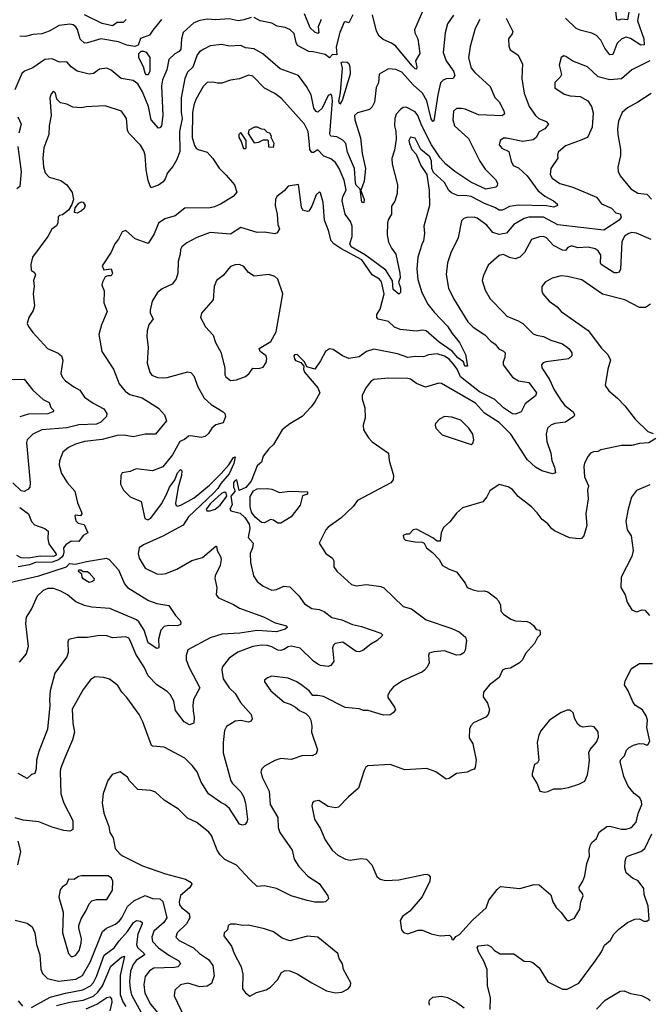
# Model space of a CAD drawing. Extents: x 1245432 to 1420865, y 606325 to 671314.
# Tile 146 of 256: x 1330425 to 1334692, y 623830 to 630504. Entities that reach past the tile are written whole.
import ezdxf

# ---------------------------------------------------------------- set-up
doc = ezdxf.new("R2010")
doc.units = 0

msp = doc.modelspace()

# ---------------------------------------------------------------- linework, layer by layer
at = {"layer": '0CON20XD'}
for points in [[(1334553.6, 630555), (1334545, 630503.3), (1334505, 630507.5), (1334485, 630500), (1334472.6, 630502.6), (1334455.7, 630635)], [(1333169.5, 630590.5), (1333102, 630435), (1333102.9, 630415), (1333123.5, 630373.5), (1333138.2, 630275), (1333108.7, 630225), (1333117.9, 630185), (1333115, 630169.2), (1333105, 630171.5), (1333085, 630191.6), (1332973.5, 630323.5), (1332945, 630344.1), (1332889, 630369), (1332862.5, 630392.5), (1332844.3, 630425), (1332817.1, 630537.1)], [(1333365.5, 630535), (1333324.5, 630475), (1333309.1, 630415), (1333295, 630282.5), (1333314.8, 630224.8), (1333365, 630154.3), (1333374.4, 630125), (1333363.3, 630105), (1333315, 630103.2), (1333295, 630094.5), (1333277.7, 630075), (1333259.2, 629995), (1333232.7, 629817.3), (1333225, 629814.5), (1333215, 629830.8), (1333184.3, 629954.3), (1333155.6, 630005.6), (1333092.4, 630062.4), (1333015, 630147.9), (1332975.6, 630165.6), (1332925, 630170.6), (1332861.1, 630135), (1332856.4, 630075), (1332842, 630045), (1332829.4, 629945), (1332815, 629914), (1332795, 629894.2), (1332715, 629873.1), (1332694.8, 629855.2), (1332695.6, 629825), (1332735, 629701.9), (1332747, 629597), (1332768.8, 629495), (1332760, 629410), (1332737.5, 629345), (1332760.9, 629285), (1332756.7, 629263.3), (1332745, 629266), (1332732.5, 629355), (1332705, 629382.9), (1332700.5, 629395), (1332694.4, 629494.4), (1332646.7, 629605), (1332635, 629665.5), (1332615, 629686.7), (1332575, 629709.7), (1332535, 629714.6), (1332527.5, 629727.5), (1332544.7, 629954.7), (1332540.9, 629990.9), (1332535, 630000), (1332515, 629990.8), (1332474.7, 629905), (1332445, 629876.7), (1332435, 629881.1), (1332419.2, 629905), (1332400, 629995), (1332370.1, 630050.1), (1332315, 630125.6), (1332190.9, 630170.9), (1332072, 630272), (1332015, 630305.5), (1331955, 630312.2), (1331925, 630328.8), (1331845, 630323.6), (1331795, 630336.4), (1331715, 630326.2), (1331673.2, 630305), (1331644.6, 630285.4), (1331628.2, 630265), (1331597.9, 630182.1), (1331562.4, 630147.6), (1331545, 630104.2), (1331519.7, 629975), (1331518.9, 629875), (1331526.7, 629833.3), (1331509.1, 629745), (1331509.7, 629610.3), (1331489.6, 629555), (1331462, 629508), (1331426.4, 629465), (1331411.2, 629425), (1331396.8, 629405), (1331365, 629381.7), (1331313.7, 629363.7), (1331295, 629413.8), (1331281.6, 629485), (1331274.7, 629585), (1331267.1, 629615), (1331245, 629652.9), (1331165, 629734), (1331156.7, 629755), (1331150, 629835), (1331115, 629883.3), (1331005, 629920.4), (1330875, 629914), (1330845, 629905.8), (1330785, 629911.2), (1330745, 629932), (1330701.2, 629941.2), (1330676.7, 629965), (1330667.5, 630005), (1330655, 630020), (1330639.3, 630000.7), (1330630, 629975), (1330638, 629855), (1330624.7, 629785.3), (1330623.6, 629725), (1330589.3, 629635), (1330582.2, 629565), (1330587.5, 629507.5), (1330598.5, 629465), (1330625, 629435.8), (1330705, 629413.1), (1330744.2, 629385), (1330781.7, 629331.7), (1330788.8, 629285), (1330779.1, 629250.9), (1330756.6, 629213.4), (1330715, 629180), (1330694.2, 629175.8), (1330685, 629167.5), (1330683, 629127), (1330675, 629107.5), (1330642.5, 629085), (1330615, 629033.8), (1330510.8, 628895), (1330501.4, 628845), (1330502.5, 628805), (1330525, 628789.4), (1330532.3, 628775), (1330519.1, 628735), (1330524.2, 628695.8), (1330515.7, 628645), (1330525.8, 628565), (1330516.8, 628533.2), (1330486.2, 628485), (1330476.2, 628445), (1330484, 628425), (1330515, 628383.8), (1330614, 628275), (1330685, 628244.3), (1330709.4, 628225), (1330718.5, 628195), (1330704.4, 628105), (1330715, 628078.8), (1330736.5, 628056.5), (1330791.2, 628015), (1330832.4, 627992.4), (1330865.3, 627945.3), (1330924, 627904), (1330996.2, 627866.2), (1331015.5, 627835), (1331014.6, 627815), (1330975, 627775.4), (1330945, 627761.8), (1330825, 627756.7), (1330745, 627737.6), (1330575, 627723.1), (1330515.3, 627694.7), (1330476.9, 627655), (1330471.9, 627638.1), (1330496.4, 627363.6), (1330493.1, 627335), (1330481.1, 627318.9), (1330455, 627305.7), (1330435, 627311.4), (1330378.9, 627365)], [(1331995, 630519.5), (1331945, 630501.8), (1331906.3, 630496.3), (1331845, 630508.5), (1331755, 630503.8), (1331695, 630507.9), (1331645, 630499.1), (1331605, 630482.7), (1331533.8, 630416.2), (1331521.2, 630375), (1331516.5, 630305), (1331505, 630288), (1331476.6, 630273.4), (1331436.9, 630233.1), (1331422.3, 630165), (1331392.3, 630095), (1331386.4, 630055), (1331396.1, 629853.9), (1331385.5, 629784.5), (1331375, 629771.2), (1331365, 629768.8), (1331316.9, 629825), (1331298.5, 629915), (1331257, 630015), (1331225, 630068.6), (1331195, 630092.5), (1331114, 630105), (1331045, 630162), (1331015.9, 630175.9), (1330965, 630167.5), (1330925, 630138.6), (1330895, 630134.4), (1330815, 630155.6), (1330775, 630184.4), (1330745, 630217.1), (1330695, 630215.6), (1330645, 630238), (1330595.3, 630234.7), (1330515, 630177.8), (1330458.8, 630155), (1330440.2, 630139.8), (1330391.4, 630028.6)], [(1331386.9, 630505), (1331328.1, 630431.9), (1331305, 630399.7), (1331245, 630375.9), (1331228.2, 630331.9), (1331205, 630322.2), (1331152, 630332), (1331095, 630352.6), (1330975, 630373.9), (1330885, 630346.4), (1330865, 630345.6), (1330835, 630372.5), (1330816.6, 630436.6), (1330805.6, 630455), (1330787.9, 630467.9), (1330765, 630474.1), (1330692.5, 630465), (1330625, 630427.1), (1330575, 630407.5), (1330515, 630403.6), (1330465, 630390), (1330425, 630392.2)], [(1333544.7, 630505.3), (1333512.7, 630445), (1333478.1, 630321.9), (1333466.5, 630245), (1333484.6, 630175), (1333510, 630145), (1333615, 630052), (1333645.8, 629975.8), (1333675, 629946.2), (1333707.5, 629885), (1333710.8, 629865), (1333695, 629852.7), (1333535, 629859.6), (1333445, 629897.3), (1333418.7, 629901.3), (1333385, 629901.1), (1333365, 629883.8), (1333360, 629825), (1333373.1, 629785), (1333467.6, 629697.6), (1333543.6, 629545), (1333580.5, 629490.5), (1333650.3, 629420.3), (1333663.3, 629395), (1333662.2, 629377.8), (1333652, 629368), (1333585.4, 629354.6), (1333483.4, 629403.4), (1333375, 629475.2), (1333314.5, 629524.5), (1333275, 629567), (1333215.3, 629655.3), (1333150, 629785), (1333123.6, 629855), (1333105, 629878.6), (1333045, 629910), (1333025, 629907.5), (1333006.2, 629895), (1332976.5, 629863.5), (1332967.8, 629835), (1332966.5, 629785), (1332975, 629747.5), (1332977, 629695), (1332965, 629618.8), (1332947, 629563), (1332949.4, 629525), (1332985.3, 629385), (1332984.6, 629325.4), (1332966.8, 629273.2), (1332945, 629240), (1332945.8, 629185.8), (1332923, 629147), (1332917.3, 629125), (1332915.6, 629045.6), (1332924.1, 628995), (1332945, 628955.4), (1332974.7, 628915), (1333001.2, 628785), (1333003.1, 628755), (1332992, 628725), (1333005.5, 628685.5), (1333006.7, 628655), (1332995, 628643.6), (1332955.5, 628675), (1332952.6, 628732.6), (1332906.9, 628805), (1332767.9, 628907.9), (1332672.9, 628965), (1332663.1, 628985), (1332678.8, 629035), (1332679.2, 629105), (1332667.5, 629135), (1332631.2, 629185), (1332611.9, 629275), (1332615.3, 629305), (1332637.4, 629347.4), (1332625.3, 629415), (1332590.4, 629495), (1332565, 629536.5), (1332535, 629560), (1332487.6, 629577.6), (1332445, 629622), (1332416.2, 629603.8), (1332405, 629604.5), (1332392.2, 629625), (1332388.7, 629658.7), (1332380.3, 629745), (1332355, 629795.5), (1332200.1, 629970.1), (1332155, 630004.5), (1332085, 630038.6), (1332005, 630120.6), (1331975, 630127.8), (1331915, 630102.7), (1331855, 630093.1), (1331795, 630074.4), (1331765, 630073.1), (1331735, 630080.6), (1331695, 630077.1), (1331668.3, 630051.7), (1331618.3, 629961.7), (1331605.2, 629924.8), (1331596.6, 629875), (1331594.6, 629705), (1331610.7, 629650.7), (1331622.1, 629632.1), (1331635, 629623.1), (1331695.4, 629605.4), (1331735, 629562), (1331777.5, 629497.5), (1331825, 629449.2), (1331881.2, 629385), (1331896.1, 629333.9), (1331871.2, 629305), (1331787, 629253), (1331745.2, 629234.8), (1331715, 629229.2), (1331544.6, 629225.4), (1331479.2, 629175), (1331408, 629155), (1331365, 629124), (1331337.4, 629052.6), (1331295, 628986.7), (1331207.7, 629017.7), (1331145, 629074.4), (1331120, 629065), (1331094.3, 629015), (1331070.8, 628985), (1331045, 628927.5), (1330984, 628835), (1330995, 628808.8), (1331045.8, 628815.8), (1331053.3, 628786.7), (1331045, 628767.5), (1331021.7, 628768.3), (1331005, 628760), (1330986.2, 628725), (1330982, 628705), (1330998, 628665), (1330994.3, 628585.7), (1331018, 628525), (1330978.8, 628435), (1330960.5, 628369.5), (1330981.2, 628255), (1331062, 628135), (1331099.4, 628035), (1331140, 627985), (1331172.3, 627962.3), (1331255, 627941.5), (1331365, 627869.8), (1331406.7, 627825), (1331419.2, 627785), (1331345, 627693.8), (1331275, 627693.9), (1331195, 627676.2), (1331132.6, 627687.4), (1331085, 627685.3), (1330985, 627657.5), (1330864.6, 627645.4), (1330802.3, 627627.7)], [(1331055, 630462), (1330985, 630477.5), (1330865, 630537.1)], [(1331147.5, 630505), (1331126.7, 630485), (1331085, 630483.8), (1331055, 630462)], [(1333722.9, 630515), (1333767, 630423), (1333762.7, 630407.3), (1333738.8, 630375), (1333740, 630325), (1333750.5, 630300.5), (1333801.2, 630265), (1333834, 630205), (1333829.4, 630105), (1333843.4, 630006.6), (1333879.1, 629915), (1333920.4, 629855), (1333943.9, 629833.9), (1333993.6, 629813.6), (1334010, 629795), (1333985, 629764.2), (1333946.9, 629743.1), (1333925, 629704.2), (1333905, 629688.6), (1333835, 629677.1), (1333725, 629701.5), (1333705, 629700.6), (1333682.5, 629685), (1333674.4, 629655), (1333692, 629632), (1333741.2, 629611.2), (1333755.7, 629545), (1333768.8, 629515), (1333805, 629500), (1333865, 629446.2), (1333936.4, 629345), (1333985, 629307.3), (1334044.2, 629275), (1334068, 629255), (1334071.2, 629245), (1334045, 629233.1), (1333995, 629241.1), (1333803, 629247), (1333745, 629238.2), (1333710.5, 629219.5), (1333695, 629212.1), (1333675, 629212.1), (1333645, 629231.8), (1333575, 629258.4), (1333485, 629304.2), (1333455, 629310.8), (1333392, 629312), (1333351.1, 629331.1), (1333334.3, 629345), (1333305, 629400), (1333229.1, 629469.1), (1333218.5, 629495), (1333215.6, 629545), (1333205.2, 629575), (1333144.7, 629624.7), (1333105, 629700.8), (1333075, 629707.9), (1333062.8, 629685), (1333066.2, 629665), (1333083.5, 629625), (1333112, 629592), (1333145, 629515.3), (1333184.3, 629454.3), (1333200.2, 629345), (1333202.2, 629245), (1333164.7, 629105), (1333169.4, 629055), (1333163.1, 629005), (1333150.2, 628979.8), (1333124.6, 628895), (1333116.7, 628815), (1333123.5, 628743.5), (1333151.8, 628655), (1333192, 628575), (1333235, 628520.8), (1333325, 628427.3), (1333355.8, 628375.8), (1333405, 628315.7), (1333446.9, 628235), (1333460, 628155), (1333443.3, 628155), (1333433.7, 628183.7), (1333395, 628212.4), (1333357, 628257), (1333268, 628318), (1333180, 628395), (1333155, 628400.4), (1333115, 628393.3), (1333005, 628402.8), (1332965, 628420), (1332925, 628458.8), (1332855, 628473.1), (1332846.1, 628486.1), (1332845.4, 628505), (1332868.7, 628541.3), (1332896, 628645), (1332876.6, 628726.6), (1332863.6, 628745), (1332815, 628775.2), (1332743.5, 628875), (1332602.3, 628952.3), (1332553.2, 628985), (1332536.1, 629005), (1332519.2, 629075), (1332491.8, 629145), (1332481.8, 629265), (1332465, 629330), (1332457.9, 629337.9), (1332435, 629315.6), (1332405, 629240.8), (1332385, 629206.7), (1332375, 629203.8), (1332345, 629213.3), (1332335, 629232.5), (1332315, 629386.7), (1332244.4, 629375.6), (1332216.6, 629343.4), (1332168.8, 629305), (1332158, 629285), (1332156, 629245), (1332169.2, 629185), (1332174, 629115), (1332185.8, 629085.8), (1332170, 629060), (1332155, 629052.9), (1332085, 629062.5), (1332035, 629062.2), (1331925, 629094.4), (1331855, 629050.8), (1331715, 629061.4), (1331625, 629028.1), (1331558, 628992), (1331524.3, 628965), (1331514.4, 628945), (1331513.8, 628915), (1331498.6, 628865), (1331496.8, 628785), (1331485, 628748), (1331458, 628712), (1331390.6, 628679.4), (1331359.2, 628655), (1331322.9, 628595), (1331308.6, 628535), (1331310, 628515), (1331330.6, 628475), (1331300, 628435), (1331288.5, 628395), (1331286.5, 628355), (1331295.6, 628285), (1331289.5, 628175), (1331306.9, 628115), (1331320.8, 628095), (1331358.3, 628078.3), (1331393.6, 628076.4)], [(1332682.6, 630537.4), (1332655, 630482.5), (1332635, 630490), (1332625, 630486.7), (1332595, 630417.5), (1332570.6, 630319.4), (1332575.3, 630264.7), (1332545, 630268.6), (1332525, 630246), (1332495, 630266.9), (1332415, 630286.5), (1332385, 630287.5), (1332308.9, 630328.9), (1332298.3, 630348.3), (1332285, 630410), (1332255, 630437.8), (1332225, 630450.5), (1332169.2, 630459.2), (1332135, 630480.4), (1332055, 630496.1), (1332015, 630517.7)], [(1332467.5, 630505), (1332448.5, 630455), (1332452, 630415), (1332445, 630409.2), (1332425, 630418.7), (1332395, 630449.1), (1332354.4, 630544.4)], [(1334620.5, 630545), (1334612.3, 630495), (1334654.8, 630375), (1334657, 630333), (1334635, 630331.4), (1334565, 630376.9), (1334535.5, 630384.5), (1334505.8, 630375), (1334475, 630345.5), (1334445, 630268.6), (1334425, 630264.6), (1334391.1, 630311.1), (1334365, 630364.2), (1334335, 630397.1), (1334303.2, 630413.2), (1334230.2, 630430.2), (1334196, 630445), (1334124.6, 630514.6)], [(1331285, 630130.6), (1331275, 630141.1), (1331263.2, 630185), (1331232.8, 630245), (1331232.1, 630275), (1331249.3, 630290.7), (1331265, 630291.4), (1331282.9, 630282.9), (1331307.9, 630247.9), (1331306.2, 630153.8), (1331295, 630130.7), (1331285, 630130.6)], [(1334695, 630224.3), (1334574, 630165), (1334505, 630103.5), (1334425, 630095.7), (1334345.5, 630115.5), (1334274.6, 630184.6), (1334175, 630223.1), (1334126.2, 630255), (1334112.2, 630257.8), (1334095, 630246.9), (1334080.6, 630195), (1334097.1, 630132.9), (1334088.8, 630115), (1334052.1, 630077.9), (1334053, 630043), (1334115, 629998.8), (1334155, 629988), (1334225, 629983.5), (1334275, 629954.4), (1334301.5, 629915), (1334312.4, 629872.4), (1334305.4, 629774.6), (1334279.2, 629715), (1334271.2, 629705), (1334225, 629684.4), (1334125, 629649.5), (1334075.6, 629605), (1334069.4, 629585), (1334073.1, 629565), (1334025.4, 629495), (1334021.2, 629455), (1334035, 629430.5), (1334085, 629392.7), (1334175, 629368.2), (1334335, 629300.5), (1334369.5, 629255), (1334436.7, 629226.7), (1334465, 629193.8), (1334495, 629188.8), (1334501.4, 629165), (1334488.8, 629145), (1334385, 629077.7), (1334072.9, 629112.9), (1333975, 629166.1), (1333875, 629164.7), (1333844.4, 629155.6), (1333775, 629115.3), (1333725, 629057.1), (1333675, 629046.9), (1333632.1, 629062.1), (1333590.7, 629110.7), (1333525, 629158.9), (1333505, 629164.4), (1333456.8, 629163.2), (1333435, 629156), (1333420.3, 629139.7), (1333398.1, 629025), (1333346.4, 628923.6), (1333324.4, 628855), (1333316.6, 628776.6), (1333332.2, 628685), (1333365, 628614), (1333463.3, 628455), (1333499.5, 628419.5), (1333577.6, 628367.6), (1333619.2, 628325), (1333648, 628305), (1333672.2, 628272.2), (1333705, 628257.5), (1333715.6, 628245.6), (1333713.6, 628215), (1333701.5, 628185), (1333702.7, 628165), (1333765, 628081.5), (1333805, 628055.4), (1333875.7, 628045), (1333928.2, 627975), (1333920.8, 627955), (1333850.4, 627899.6), (1333823.8, 627845), (1333785, 627829.2), (1333765, 627833.1), (1333705, 627872.3), (1333645, 627929.4), (1333540.8, 627980.8), (1333413.4, 628083.4), (1333389.2, 628135), (1333365, 628169.2), (1333335, 628202.3), (1333305, 628222.7), (1333255, 628238.2), (1333195, 628231.4), (1333162, 628218), (1333105, 628221.4), (1333055.5, 628214.5), (1332985, 628239.5), (1332825, 628270.5), (1332775, 628254.6), (1332725, 628218.7), (1332655, 628206.4), (1332612.5, 628225), (1332548.7, 628268.7), (1332525, 628273.4), (1332497.8, 628255), (1332465, 628191.1), (1332425, 628134.3), (1332371.7, 628151.7), (1332355.8, 628185), (1332306.2, 628235), (1332287, 628233), (1332282.5, 628225), (1332286.7, 628205), (1332295, 628193.8), (1332330, 628180), (1332350, 628155), (1332348.8, 628135), (1332356, 628115), (1332445, 628008.8), (1332460, 627975), (1332426.2, 627913.8), (1332400.2, 627879.8), (1332338.6, 627815), (1332255, 627765.5), (1332205, 627723.1), (1332145.6, 627625), (1332114.4, 627595), (1332074.4, 627545), (1332064.3, 627505.7), (1332035, 627480), (1331993.8, 627375), (1331957.7, 627332.3), (1331913, 627313), (1331897.5, 627385), (1331885, 627380), (1331875, 627366.7), (1331873.3, 627335), (1331881.7, 627321.7), (1331882.5, 627305), (1331856.7, 627275), (1331864.3, 627215.7), (1331850, 627185), (1331856.7, 627175), (1331919, 627159), (1331950.3, 627130.3), (1331981.5, 627085), (1331985.2, 627055), (1331974.6, 626994.6), (1332007.5, 626955), (1332004, 626925), (1331988.1, 626885), (1331988.9, 626825), (1332010.8, 626735), (1332035, 626696), (1332075, 626664.3), (1332135, 626637.5), (1332165, 626642.5), (1332215, 626663.1), (1332255, 626660), (1332317.9, 626597.9), (1332356, 626545), (1332405, 626513.1), (1332455, 626506.2), (1332488.3, 626491.7)], [(1332595, 629931.5), (1332588.5, 629948.5), (1332599.2, 630010.8), (1332612.6, 630175), (1332605, 630214.2), (1332615, 630219.1), (1332645, 630216.5), (1332655, 630206.9), (1332662.2, 630185), (1332664.6, 630134.6), (1332610, 629955), (1332595, 629931.5)], [(1334705, 630004.3), (1334615, 629944.4), (1334545, 629906.4), (1334508.9, 629875), (1334484.4, 629815), (1334477.8, 629765), (1334478.1, 629725), (1334497.9, 629625), (1334496.2, 629583.8), (1334478.9, 629505), (1334482.2, 629475), (1334496, 629446), (1334567.4, 629357.4), (1334615, 629328.1), (1334675, 629321.9), (1334706.9, 629286.9)], [(1330413.3, 629845), (1330434.4, 629795), (1330419.1, 629735)], [(1332145, 629640), (1332150, 629665), (1332130, 629705), (1332132.5, 629715), (1332120, 629735), (1332105, 629740), (1332085, 629760), (1332065, 629762.5), (1332036.4, 629776.4), (1332016.4, 629776.4), (1331977.5, 629755), (1331973, 629733), (1332015, 629670), (1332045, 629672.5), (1332075, 629690), (1332105, 629690), (1332110, 629685), (1332111.7, 629641.7), (1332145, 629640)], [(1331955, 629630), (1331960, 629635), (1331960, 629685), (1331925, 629740), (1331910, 629725), (1331910, 629705), (1331927, 629677), (1331941.7, 629631.7), (1331955, 629630)], [(1330412.1, 629645), (1330436.2, 629475), (1330425.8, 629374.2), (1330405, 629356.2)], [(1330815, 629192.9), (1330796.2, 629196.2), (1330800.7, 629229.3), (1330825, 629260.8), (1330845, 629270), (1330855, 629268), (1330868, 629245), (1330862, 629225), (1330845, 629207.5), (1330815, 629192.9)], [(1334507, 628997), (1334497.9, 628812.1), (1334487.5, 628792.5), (1334472.9, 628787.1), (1334455, 628787.8), (1334366.7, 628845), (1334361.8, 628855), (1334365, 628907.5), (1334346.5, 628936.5), (1334325, 628951.3), (1334277.8, 628962.2), (1334207.1, 628957.1), (1334165, 628970), (1334140.7, 628959.3), (1334125, 628940), (1334105, 628941.1), (1334043.8, 628973.8), (1333994.6, 629024.6), (1333975, 629034.4), (1333947.4, 629032.6), (1333895, 629012.9), (1333847.3, 628925), (1333815, 628893.8), (1333783.6, 628883.6), (1333745, 628891.9), (1333705, 628911.4), (1333674, 628905), (1333600.2, 628839.8), (1333565.6, 628764.4), (1333560, 628735), (1333580.6, 628670.6), (1333615, 628612), (1333707.3, 628517.3), (1333726, 628495), (1333803.6, 628463.6), (1333835, 628444.4), (1333906.2, 628375), (1333927.5, 628365), (1333975, 628356.4), (1334025, 628330.4), (1334105, 628305.6), (1334148, 628275), (1334167.5, 628245), (1334168, 628225), (1334145.5, 628204.5), (1333992.5, 628185), (1333972.3, 628177.7), (1333961.4, 628165), (1333963.1, 628145), (1334015.3, 628065.2), (1334048, 627995), (1334097.2, 627917.2), (1334119.3, 627889.3), (1334175.7, 627845), (1334185.6, 627825), (1334182, 627815), (1334125, 627775.6), (1334053.1, 627766.9), (1334024, 627755), (1334003.1, 627735), (1333993.5, 627695), (1333998.5, 627645), (1334025.4, 627565), (1334031.8, 627515), (1334049.6, 627469.6), (1334057.4, 627432.6), (1334035.4, 627424.6), (1333965, 627446.2), (1333921.8, 627471.8), (1333865, 627522.9), (1333755, 627694.4), (1333675, 627772.7), (1333575, 627836.9), (1333513.4, 627903.4), (1333285, 628038.9), (1333265, 628040.5), (1333175, 628013.3), (1333115, 628038.2), (1333075, 628067.5), (1333055, 628072), (1332925, 628074.2), (1332825, 628065.8), (1332805, 628051.2), (1332770.9, 628009.1), (1332746.4, 627956.4), (1332746.2, 627933.8), (1332763.6, 627873.6), (1332765.8, 627805), (1332753.1, 627755), (1332755, 627723.3), (1332789.5, 627669.5), (1332815, 627641.9), (1332925.8, 627565), (1332929.1, 627515), (1332958, 627415), (1332956.2, 627385), (1332941.2, 627365), (1332715, 627245.8), (1332685.8, 627205), (1332602.5, 627125), (1332516.9, 627065), (1332500.8, 627045), (1332456, 626955), (1332499.2, 626885), (1332545.8, 626855), (1332554.2, 626835), (1332554, 626795), (1332574, 626765), (1332675, 626676), (1332705, 626665.7), (1332775, 626675.7), (1332825, 626668.2), (1332872.7, 626662.7), (1332892.3, 626652.3), (1333025, 626526), (1333079.7, 626509.7), (1333180, 626435), (1333355, 626376.7), (1333404.4, 626354.4), (1333447.7, 626317.7), (1333454.6, 626295), (1333445, 626230), (1333435, 626211.2), (1333412.4, 626197.6), (1333385, 626196.5), (1333305, 626225.7), (1333231.7, 626218.3), (1333201.1, 626208.9), (1333196, 626195), (1333200, 626145), (1333187.5, 626115), (1333169.4, 626095), (1333155, 626083.2), (1333018.6, 626021.4), (1332958.6, 625981.4), (1332935.6, 625955), (1332920.6, 625925), (1332920.3, 625910.3), (1332966.2, 625845), (1332972.5, 625825), (1332956.7, 625805), (1332935, 625792), (1332890.5, 625789.5), (1332788.1, 625821.9), (1332755, 625821.4), (1332725, 625831.9), (1332632.1, 625842.1), (1332485, 625915.7), (1332445, 625923.8), (1332412.3, 625922.3), (1332386.2, 625955), (1332339.7, 625989.7), (1332303.3, 626015), (1332245, 626040.8), (1332135, 626053.8), (1332105, 626043.3), (1332085, 626027.5), (1332083.8, 626015), (1332126.2, 625955), (1332218.3, 625878.3), (1332257.5, 625865), (1332294, 625844), (1332321.7, 625821.7), (1332365, 625800), (1332387.3, 625777.3), (1332398.6, 625755), (1332405.8, 625715), (1332403.1, 625675), (1332442.9, 625555), (1332435, 625526.7), (1332407, 625513), (1332345, 625515.7), (1332265, 625488.1), (1332195.5, 625495.5), (1332155, 625482.2), (1332083.8, 625445), (1332066.2, 625425), (1332060, 625405), (1332070, 625365), (1332115.7, 625275), (1332121.9, 625185), (1332174.4, 625095), (1332178, 625028), (1332188.2, 624995), (1332272.2, 624875), (1332285, 624813.8), (1332316.4, 624765), (1332378.8, 624698.8), (1332455, 624647.8), (1332513.3, 624565), (1332517.5, 624545), (1332497.5, 624525), (1332485, 624521.2), (1332425, 624522.5), (1332373.2, 624533.2), (1332265, 624564.7), (1332165, 624614.5), (1332085, 624634), (1332035, 624629.4), (1331985.5, 624675.5), (1331895, 624773.3), (1331815, 624810.6), (1331785, 624843.1), (1331764.6, 624875), (1331724.5, 624974.5), (1331707.4, 624997.4), (1331625, 625062), (1331562.1, 625092.1), (1331502.4, 625152.4), (1331405, 625214.3), (1331345, 625268.8), (1331315, 625278.8), (1331225, 625286.7), (1331170, 625345), (1331155, 625370), (1331105, 625406.7), (1331051.7, 625388.3), (1331022.3, 625347.7), (1330991.4, 625258.6), (1330984.2, 625195), (1330994.4, 625124.4), (1331028.6, 625035), (1331036.2, 624995), (1331059.3, 624959.3), (1331071.1, 624885), (1331105, 624848.5), (1331126.2, 624835), (1331257.8, 624767.8), (1331413.8, 624715), (1331548.5, 624678.5), (1331588, 624655), (1331591.2, 624645), (1331575, 624618.8), (1331515, 624568), (1331506.4, 624525), (1331509.1, 624505), (1331521.5, 624485), (1331574.2, 624445), (1331578.9, 624415), (1331555.5, 624375), (1331492.5, 624315), (1331484.4, 624285), (1331505, 624261.9), (1331603.3, 624213.3), (1331644.4, 624175), (1331704.6, 624134.6), (1331733.8, 624093.8), (1331742.9, 624022.9), (1331725, 623972), (1331696.1, 623953.9), (1331645, 623948.5), (1331565, 623973.3), (1331515, 623961.4), (1331476, 623925), (1331472.5, 623887.5), (1331540, 623745)], [(1334705, 629012.8), (1334605, 629056.2), (1334575, 629061.2), (1334553.1, 629055), (1334525, 629036.2), (1334507, 628997)], [(1331855, 628057.1), (1331895, 628061.9), (1331955.6, 628084.4), (1331980, 628105), (1332005, 628142.5), (1332045, 628138.8), (1332075, 628149.2), (1332095, 628179.2), (1332101.2, 628205), (1332095, 628224.4), (1332055.7, 628255), (1332048.6, 628275), (1332128.3, 628321.7), (1332162.5, 628387.5), (1332208.6, 628645), (1332175, 628744.2), (1332155, 628763.5), (1332114.5, 628775.5), (1332015, 628766.2), (1331975, 628790), (1331945, 628830), (1331915, 628844.2), (1331885, 628843.1), (1331855, 628830), (1331805, 628768.8), (1331758, 628735), (1331742.5, 628695), (1331736.7, 628605), (1331658, 628515), (1331650, 628485), (1331685, 628421.2), (1331737.1, 628365), (1331751.9, 628315), (1331789.4, 628249.4), (1331814.6, 628144.6), (1331815.5, 628095.5), (1331822.2, 628082.2), (1331855, 628057.1)], [(1334700.6, 628575), (1334666.9, 628553.1), (1334625, 628553.6), (1334526.2, 628605), (1334375, 628644.4), (1334235, 628739.4), (1334137.3, 628762.7), (1334095, 628767.1), (1334035, 628752.5), (1333986.7, 628725), (1333963.3, 628695), (1333963.8, 628665), (1333971.2, 628645), (1334014, 628595), (1334068.2, 628558.2), (1334096, 628525), (1334277, 628397), (1334367.6, 628277.6), (1334412.5, 628235), (1334430, 628195), (1334412, 628135), (1334393.3, 628025), (1334417.3, 627987.3), (1334477.7, 627937.7), (1334526.2, 627886.2), (1334596.4, 627796.4), (1334683, 627713), (1334718.3, 627698.3)], [(1331393.6, 628076.4), (1331425, 628078.9), (1331565, 628117.5), (1331585, 628111.4), (1331605, 628090), (1331633.3, 628015), (1331675, 627937.8), (1331721.9, 627895), (1331804.3, 627845), (1331814.4, 627835), (1331820, 627815), (1331805, 627772), (1331755, 627757.5), (1331727.8, 627735), (1331705, 627699.2), (1331682.1, 627677.9), (1331655, 627672.9), (1331585, 627684.2), (1331570.3, 627679.7), (1331542.7, 627657.3), (1331510, 627645), (1331460.4, 627555), (1331395, 627472.5), (1331325, 627446), (1331215, 627459.5), (1331175, 627441.4), (1331118.6, 627431.4), (1331110, 627415), (1331108.1, 627355), (1331129.4, 627315), (1331175, 627270.6), (1331247.8, 627237.8), (1331273.3, 627123.3), (1331294, 627114), (1331314.6, 627125), (1331387.2, 627222.8), (1331421, 627285), (1331439.6, 627335), (1331476, 627384), (1331495, 627433.3), (1331515, 627455.5), (1331523.1, 627445), (1331522.1, 627415), (1331500, 627335), (1331481.1, 627225), (1331485, 627210.5), (1331495, 627206.5), (1331520.8, 627215), (1331606.9, 627263.1), (1331711, 627349), (1331791.5, 627428.5), (1331842.5, 627487.5), (1331875, 627535.7), (1331885, 627540), (1331877.5, 627495), (1331844.6, 627425), (1331789.2, 627360.8), (1331767.9, 627325), (1331738.1, 627295), (1331569.6, 627135), (1331533.5, 627076.5), (1331395, 627002.3), (1331263.2, 626945), (1331235.6, 626925), (1331227.1, 626885), (1331235, 626853.8), (1331275, 626785.8), (1331355, 626748.6), (1331385.6, 626745.6), (1331415, 626750.8), (1331489.9, 626780.1), (1331592.1, 626837.9), (1331665, 626859.3), (1331755, 626936.2), (1331760, 626935), (1331762.5, 626905), (1331785.6, 626865), (1331790, 626845), (1331784.5, 626805), (1331751.1, 626735), (1331748.6, 626715), (1331760.6, 626655), (1331757.3, 626605), (1331772.9, 626585), (1331875, 626540), (1331915, 626515.3), (1332077.1, 626457.1), (1332156, 626415), (1332234, 626395), (1332238.1, 626385), (1332225, 626371.8), (1332165, 626354), (1332035, 626362.6), (1331917.5, 626345), (1331795, 626338.8), (1331715.7, 626315), (1331565, 626232.5), (1331552.7, 626195), (1331554.5, 626165), (1331573.5, 626113.5), (1331645.6, 625975), (1331604, 625896), (1331597.7, 625855), (1331600.2, 625820.2), (1331607.5, 625775), (1331605.5, 625734.5), (1331575, 625723.1), (1331540, 625745), (1331480.7, 625820.7), (1331469.1, 625885), (1331445, 625930.8), (1331425, 625950.6), (1331355, 625995.6), (1331296, 626056), (1331268.8, 626115), (1331212.2, 626202.2), (1331175, 626296.2), (1331165, 626311.2), (1331145, 626320), (1331055, 626314.4), (1331015, 626326.9), (1330965, 626329.1), (1330885, 626316.8), (1330815, 626317.1), (1330758.3, 626301.7), (1330752.5, 626287.5), (1330752.7, 626215), (1330745.5, 626185), (1330663.5, 626075), (1330631.5, 625955), (1330627.3, 625892.7), (1330630.4, 625855), (1330612.5, 625695), (1330555.6, 625544.4), (1330540, 625485), (1330535.8, 625425), (1330526.7, 625395), (1330505, 625387.5), (1330475, 625360), (1330415, 625394)], [(1330354.4, 628064.4), (1330456.1, 628066.1), (1330515, 627993.1), (1330585, 627928.5), (1330625, 627908.6), (1330637.3, 627875), (1330656.2, 627855), (1330648.8, 627845), (1330615, 627831.1), (1330485, 627830), (1330425, 627811.4)], [(1333485, 627624), (1333497.1, 627632.9), (1333504, 627655), (1333496, 627695), (1333469.2, 627735), (1333415, 627790), (1333355, 627808.6), (1333305, 627813.8), (1333270, 627795), (1333243.9, 627766.1), (1333240, 627755), (1333244.5, 627734.5), (1333288.8, 627688.8), (1333485, 627624)], [(1330802.3, 627627.7), (1330755, 627604), (1330718.3, 627571.7), (1330695.6, 627514.4), (1330693.1, 627485), (1330707.5, 627427.5), (1330747.6, 627367.6), (1330798.2, 627308.2), (1330817.9, 627227.9), (1330843.8, 627165), (1330846.1, 627153.9), (1330838.3, 627141.7), (1330805, 627146.2), (1330799.3, 627140.7), (1330805, 627107.5), (1330820.5, 627090.5), (1330863, 627083), (1330887.5, 627025), (1330855, 627006.7), (1330825, 626965.8), (1330775, 626968), (1330738.8, 626945), (1330722.5, 626925), (1330724.6, 626895), (1330718.8, 626875), (1330710.1, 626859.9), (1330687.1, 626842.9), (1330645, 626827.9), (1330532, 626825), (1330491.7, 626808.3), (1330415, 626796.2)], [(1334736.7, 627665), (1334690, 627635), (1334625, 627631.4), (1334575, 627618.6), (1334505, 627618.5), (1334365, 627588.8), (1334342.7, 627577.3), (1334314.4, 627575.6), (1334295, 627566), (1334278, 627545), (1334252.4, 627497.6), (1334248.6, 627475), (1334252.9, 627405), (1334280, 627345), (1334274.3, 627315), (1334279.2, 627255), (1334261.9, 627155), (1334270, 627075), (1334248, 627005), (1334232.3, 626987.7), (1334216.1, 626983.9), (1334151.9, 626991.9), (1334050.2, 627040.2), (1334032.4, 627052.4), (1334005, 627087.1), (1333965.4, 627115.4), (1333931.5, 627161.5), (1333895, 627200.8), (1333802.8, 627272.8), (1333765, 627319.2), (1333735, 627338), (1333675, 627353.3), (1333610.5, 627309.5), (1333590.5, 627269.5), (1333564.3, 627235.7), (1333425.7, 627194.3), (1333385, 627160), (1333339.5, 627100.5), (1333297.8, 627062.2), (1333281.9, 627025), (1333275, 626970), (1333255, 626969.2), (1333225, 626991.4), (1333115, 627050), (1333092.5, 627045), (1333065, 627016.7), (1333043.9, 627016.1), (1333025, 627007.5), (1333028.3, 626988.3), (1333040, 626975), (1333105, 626963.8), (1333153, 626963), (1333166.1, 626956.1), (1333183.3, 626925), (1333223.2, 626893.2), (1333268, 626845), (1333291.2, 626805), (1333335, 626779.4), (1333385, 626761.2), (1333444.3, 626685), (1333458.8, 626655), (1333498.8, 626638.8), (1333535, 626630.6), (1333575, 626633.1), (1333598.8, 626625), (1333653.3, 626585), (1333670, 626565), (1333683.3, 626535), (1333686.2, 626495), (1333703.8, 626475), (1333755, 626441.4), (1333785, 626430), (1333865, 626423.8), (1333885, 626416.2), (1333908, 626398), (1333925, 626370), (1333950, 626365), (1333953.3, 626345), (1333952.5, 626335), (1333934.2, 626315.8), (1333914, 626275), (1333853, 626207), (1333833.8, 626165), (1333813.8, 626145), (1333751.3, 626108.7), (1333715, 626104.4), (1333698.6, 626095), (1333675.5, 626044.5), (1333608.8, 625995), (1333569.2, 625945), (1333565.8, 625915), (1333595, 625870), (1333609.2, 625825), (1333599.2, 625795), (1333585, 625776.2), (1333501.7, 625738.3), (1333482.7, 625717.3), (1333474, 625695), (1333472, 625635), (1333497.1, 625595), (1333518.6, 625485), (1333512, 625435), (1333505, 625423.8), (1333485, 625416), (1333457.6, 625402.4), (1333385, 625394.4), (1333335, 625361.2), (1333315, 625356.2), (1333245, 625405.6), (1333185, 625427.1), (1333035, 625420), (1332935, 625454.4), (1332785, 625447.1), (1332772.1, 625437.9), (1332758.8, 625415), (1332720.8, 625295), (1332653.4, 625236.6), (1332585, 625165.8), (1332565, 625160.8), (1332515, 625170), (1332452, 625212), (1332416.7, 625205), (1332408.8, 625195), (1332406.2, 625175), (1332424.2, 625084.2), (1332465, 625020), (1332495, 624943.8), (1332542.5, 624875), (1332580.6, 624840.6), (1332632.6, 624812.6), (1332665, 624807.8), (1332737.3, 624817.3), (1332775, 624813.8), (1332812.5, 624775), (1332845.7, 624695.7), (1332868.8, 624678.8), (1332905, 624668), (1332995, 624673.1), (1333165, 624710), (1333185, 624711.2), (1333197.5, 624705), (1333206.2, 624695), (1333204, 624665), (1333152.1, 624557.9), (1333068.3, 624461.7), (1333018.8, 624425), (1333005, 624397.5), (1333013.6, 624333.6), (1333026.4, 624316.4), (1333055, 624306.7), (1333125, 624332.5), (1333155, 624333.3), (1333215, 624308), (1333275, 624294.2), (1333337.5, 624297.5), (1333352.5, 624285), (1333355, 624270), (1333365, 624267.5)], [(1334695, 627351.4), (1334605, 627312), (1334572.2, 627267.8), (1334548.1, 627185), (1334534.2, 627105), (1334541.9, 627045), (1334569.4, 627005), (1334583.1, 626905), (1334574.3, 626865), (1334501.9, 626725), (1334500, 626655), (1334528.8, 626605), (1334542.9, 626555), (1334575, 626503.3), (1334605, 626490), (1334645, 626504.3), (1334661.4, 626501.4), (1334693.8, 626465)], [(1331715, 627174.7), (1331750, 627185), (1331785, 627212.5), (1331830, 627275), (1331825.6, 627295.6), (1331815, 627301.9), (1331795, 627295.6), (1331719.2, 627225), (1331690, 627185), (1331693.3, 627175), (1331715, 627174.7)], [(1332195, 627090), (1332175, 627090), (1332145, 627111.6), (1332125, 627116.7), (1332085, 627094.3), (1332065, 627094.8), (1332022, 627132), (1331996.8, 627166.8), (1331987.4, 627205), (1331987.8, 627272.2), (1332009.2, 627310.8), (1332035, 627323.8), (1332105, 627325.7), (1332135, 627320.6), (1332185, 627298.5), (1332255, 627306.9), (1332375, 627302.5), (1332375, 627287.5), (1332343, 627277), (1332325, 627213.8), (1332265.6, 627135), (1332195, 627090)], [(1330425, 627197.1), (1330484.4, 627154.4), (1330505, 627103.3), (1330525, 627079.2), (1330595, 627054.4), (1330617.3, 627037.3), (1330615.9, 626985), (1330621.7, 626951.7), (1330670.4, 626885), (1330672.1, 626875), (1330655, 626864.9), (1330565, 626866.7), (1330485, 626853.2), (1330435, 626856.3), (1330405, 626872.3)], [(1330327.9, 626682.1), (1330555, 626733.2), (1330741.5, 626795), (1330763.2, 626816.8), (1330804.3, 626814.3), (1330877.8, 626832.2), (1331013.1, 626853.1), (1331030.6, 626845), (1331095, 626774.5), (1331135, 626680.8), (1331155, 626654.6), (1331298, 626568), (1331355, 626545.8), (1331435, 626532.5), (1331481.2, 626465), (1331512.5, 626432.5), (1331518.1, 626415), (1331514.4, 626405), (1331495, 626394.2), (1331432.9, 626397.1), (1331405, 626391.5), (1331381.8, 626365), (1331365.4, 626305), (1331368.7, 626251.3), (1331365.8, 626244.2), (1331355, 626242.5), (1331295, 626280), (1331268.8, 626365), (1331233.3, 626423.3), (1331216.7, 626436.7), (1331035, 626513.1), (1330912, 626522), (1330865, 626533.1), (1330805, 626557.8), (1330749.2, 626605), (1330705, 626630.5), (1330655, 626648.1), (1330615, 626648.1), (1330584.5, 626635.5), (1330543.7, 626596.3), (1330507.8, 626515), (1330468.2, 626455), (1330465, 626410), (1330482.2, 626255), (1330468.6, 626205), (1330421.1, 626148.9)], [(1330895, 626690), (1330855, 626714), (1330847.5, 626725), (1330845.7, 626745.7), (1330823.7, 626763.7), (1330826.2, 626775), (1330840, 626775), (1330855, 626764), (1330885, 626763.6), (1330895, 626755.5), (1330930, 626715), (1330928.5, 626701.5), (1330915, 626693.8), (1330895, 626690)], [(1332488.3, 626491.7), (1332541.7, 626451.7), (1332607.5, 626435), (1332681.2, 626405), (1332740.7, 626390.7), (1332873.8, 626345), (1332883.8, 626335), (1332878.8, 626325), (1332847.5, 626295), (1332805, 626270.6), (1332751.3, 626228.7), (1332725, 626218.6), (1332705, 626221.1), (1332615, 626283.8), (1332563.5, 626276.5), (1332552, 626265), (1332545.8, 626245), (1332553.3, 626156.7), (1332534.4, 626125.6), (1332515, 626118.9), (1332465, 626125.9), (1332445, 626134.7), (1332416, 626155), (1332325, 626243.8), (1332265, 626256.4), (1332245, 626252.5), (1332216.3, 626233.7), (1332195, 626227.5), (1332175, 626230), (1332133.8, 626253.8), (1332105, 626261.8), (1332065, 626263.9), (1332005.3, 626254.7), (1331903, 626217), (1331845.7, 626175), (1331797.5, 626115), (1331794.2, 626094.2), (1331804.4, 626035), (1331844.5, 625975), (1331886.5, 625936.5), (1331921.2, 625875), (1331993.1, 625795), (1332000.8, 625765), (1331995, 625750), (1331975, 625742.5), (1331925, 625752.9), (1331885, 625749.2), (1331827, 625713), (1331813.3, 625685), (1331804.5, 625605), (1331804.6, 625535), (1331855.7, 625345.7), (1331866.7, 625326.7), (1331925, 625270.6), (1331943.5, 625235), (1331955, 625192.5), (1331969.1, 625085), (1331964.4, 625065), (1331951.1, 625048.9), (1331935, 625044.4), (1331915, 625050.6), (1331846.4, 625156.4), (1331815.2, 625185.2), (1331788.6, 625198.6), (1331705.8, 625255.8), (1331654.6, 625335), (1331627.8, 625405), (1331595, 625448.6), (1331545, 625499.2), (1331405, 625572), (1331325, 625580), (1331318.8, 625585), (1331260.8, 625745), (1331235.8, 625795), (1331150.3, 625910.3), (1331117.5, 625945), (1331090.3, 625990.3), (1331033, 626033), (1330995, 626045.7), (1330935, 626050), (1330905, 626030), (1330856.3, 625963.7), (1330780.3, 625829.7), (1330785.5, 625735.5), (1330797.5, 625675), (1330782.3, 625622.3), (1330728.2, 625495), (1330702.2, 625425), (1330700.5, 625405), (1330705, 625256.7), (1330725, 625193.8), (1330784.3, 625075), (1330784.2, 625015), (1330765, 625003.3), (1330725, 625008.5), (1330645, 625031.5), (1330555, 625066.7), (1330447.6, 625077.6), (1330395, 625092.9)], [(1333365, 624267.5), (1333380.7, 624289.3), (1333405, 624303.8), (1333495, 624399.2), (1333587.2, 624482.8), (1333605, 624536.7), (1333660.9, 624609.1), (1333685, 624628), (1333815, 624613.8), (1333913, 624643), (1333945, 624640), (1334025, 624571.2), (1334039.4, 624525), (1334061.2, 624485), (1334095, 624453.3), (1334132.3, 624402.3), (1334145, 624396.7), (1334185, 624413.8), (1334220.8, 624475), (1334228.1, 624525), (1334244.2, 624565), (1334240, 624580), (1334218.8, 624605), (1334216.2, 624625), (1334242, 624665), (1334255, 624700), (1334270, 624785), (1334286.2, 624835), (1334283.8, 624875), (1334291.2, 624905), (1334303, 624927), (1334335, 624954), (1334352.5, 624997.5), (1334404.2, 625035.8), (1334425, 625037.7), (1334505, 625016.9), (1334535, 625016.9), (1334571.7, 625028.3), (1334603.5, 625065), (1334616.7, 625123.3), (1334641.5, 625185), (1334639.6, 625205), (1334628.8, 625228.8), (1334588.9, 625258.9), (1334548.6, 625308.6), (1334520.6, 625375), (1334494.6, 625475.4), (1334500.2, 625489.8), (1334524.3, 625515), (1334537.9, 625552.1), (1334555, 625570), (1334585, 625587.5), (1334622.7, 625597.3), (1334655, 625596.2), (1334675, 625586.7), (1334685, 625592.5), (1334695.9, 625614.1), (1334676.7, 625705), (1334680.5, 625755), (1334671.5, 625785), (1334645.9, 625825.9), (1334600, 625855), (1334583.3, 625875), (1334549.4, 625955), (1334524.2, 625995), (1334528.3, 626021.7), (1334570.8, 626105), (1334625, 626139.2), (1334715, 626140)], [(1333985, 625267.5), (1334005, 625272.5), (1334045, 625290), (1334095, 625290), (1334145, 625298.6), (1334215, 625322.5), (1334255, 625343.3), (1334274, 625385), (1334281.4, 625425), (1334286.9, 625485), (1334282.6, 625537.4), (1334292, 625558), (1334335, 625606.7), (1334349.1, 625640.9), (1334346.6, 625676.6), (1334319.7, 625709.7), (1334295, 625714.2), (1334245, 625708.6), (1334225, 625714.2), (1334207.9, 625727.9), (1334186.7, 625765), (1334176.7, 625805), (1334155, 625822.5), (1334135, 625823.3), (1334095, 625808.8), (1334016.7, 625755), (1333956.4, 625683.6), (1333943.8, 625655), (1333933.3, 625605), (1333943.3, 625485), (1333935, 625467.5), (1333913.3, 625455), (1333897.5, 625395), (1333898.3, 625378.3), (1333933.3, 625325), (1333950, 625275), (1333985, 625267.5)], [(1333613.3, 623795), (1333616.2, 623875), (1333595.6, 623955), (1333592.9, 624065), (1333571.5, 624121.5), (1333534, 624185), (1333525.7, 624215), (1333535, 624227.1), (1333595, 624232), (1333620.3, 624220.3), (1333642.5, 624195), (1333682.1, 624172.1), (1333775, 624171.9), (1333845, 624121.9), (1333885, 624120), (1333902.4, 624112.4), (1333946.8, 624076.8), (1334005, 623982.9), (1334105, 623931.4), (1334135, 623932), (1334215, 623974), (1334330.8, 624129.2), (1334367.5, 624185), (1334388.2, 624231.8), (1334428.8, 624265), (1334452.5, 624305), (1334485, 624340), (1334545, 624383.3), (1334595, 624406.2), (1334625, 624408.8), (1334655, 624393.3), (1334676.4, 624393.6), (1334692.5, 624405), (1334685.6, 624495), (1334658.6, 624575), (1334654.3, 624615), (1334616.4, 624666.4), (1334578.8, 624685), (1334535, 624720), (1334525.5, 624755), (1334528.8, 624801.2), (1334534.6, 624825), (1334545, 624834.6), (1334634, 624865), (1334663.3, 624885), (1334708.7, 624985)], [(1330412, 624935), (1330430, 624865), (1330411.2, 624775)], [(1330785, 624153.8), (1330805, 624164), (1330827.8, 624195), (1330842.9, 624245), (1330844.4, 624275), (1330825.6, 624345), (1330826.9, 624365), (1330841.2, 624408.8), (1330875.6, 624465), (1330895, 624511.2), (1330915, 624531.2), (1330945, 624541.2), (1331015, 624540), (1331055, 624603.3), (1331056.7, 624665), (1331047.5, 624685), (1331025, 624701.2), (1330845, 624700), (1330824.5, 624695.5), (1330795, 624676.2), (1330755, 624678.8), (1330742.5, 624645), (1330712.5, 624625), (1330700, 624605), (1330691.2, 624555), (1330719.2, 624455), (1330716, 624315), (1330756, 624175), (1330773.3, 624155), (1330785, 624153.8)], [(1330395, 624400.8), (1330475, 624379.4), (1330508.6, 624355), (1330528.2, 624315), (1330540, 624235), (1330562.7, 624165), (1330568.3, 624068.3), (1330578.6, 624038.6), (1330613.8, 624003.8), (1330687.3, 623987.3), (1330805, 624000.5), (1330850.7, 624025), (1330902.5, 624115), (1330987, 624323), (1331013.8, 624346.2), (1331075, 624372.5), (1331102.7, 624395), (1331118, 624415), (1331155, 624493.1), (1331198.3, 624531.7), (1331275, 624568.4), (1331325, 624546.4), (1331375, 624545.6), (1331395, 624526.2), (1331421.3, 624415), (1331401.6, 624385), (1331333.4, 624325), (1331321.3, 624285), (1331324.6, 624255), (1331365, 624212.4), (1331435, 624162.9), (1331504.4, 624125), (1331515.6, 624105), (1331497.1, 624085), (1331475, 624078.8), (1331335, 624074.7), (1331303.9, 624056.1), (1331275, 624018.6), (1331265.9, 623964.1), (1331274.2, 623905), (1331311.8, 623831.8), (1331358.2, 623775)], [(1330505, 623807.3), (1330632.1, 623877.9), (1330735, 623905.9), (1330852.2, 623927.8), (1330905.8, 623955), (1330925, 623978), (1330945, 624018.8), (1330996.7, 624163.3), (1331065, 624212.3), (1331098.8, 624261.2), (1331155, 624322.5), (1331197.3, 624385), (1331217.1, 624397.1), (1331245, 624394.5), (1331255.3, 624385.3), (1331255.4, 624375), (1331225.2, 624305), (1331216.9, 624235), (1331224.6, 624214.6), (1331267.3, 624177.3), (1331270.8, 624165), (1331215, 624127.4), (1331195, 624100.8), (1331176.9, 624055), (1331170.4, 623985), (1331172.9, 623935), (1331182.5, 623895), (1331247.4, 623775)], [(1331985, 623884), (1332029.4, 623910.6), (1332095, 623927.8), (1332124, 623945), (1332171.9, 623995), (1332198.6, 624045), (1332225, 624058.6), (1332255, 624055.8), (1332306.8, 624036.8), (1332404.6, 623974.6), (1332505, 623921.2), (1332565, 623906.7), (1332608.3, 623911.7), (1332652.5, 623935), (1332666.7, 623955), (1332668.8, 623975), (1332620.8, 624065), (1332613.9, 624103.9), (1332591.1, 624141.1), (1332582, 624175), (1332445, 624284.2), (1332375, 624291.4), (1332255, 624260), (1332205, 624278), (1332145, 624322), (1332085, 624341.4), (1331975, 624366.9), (1331935, 624364.3), (1331888, 624372), (1331855, 624373.8), (1331837.5, 624365), (1331832.5, 624335), (1331810, 624315), (1331808.8, 624295), (1331860, 624225), (1331877.8, 624175), (1331926.5, 624085), (1331937.5, 624035), (1331936.2, 623935), (1331955, 623907.5), (1331985, 623884)], [(1330675, 623821.5), (1330765, 623844.8), (1330855, 623857.6), (1330925, 623885.2), (1330955, 623911.6), (1330985.3, 623954.7), (1331042.3, 624087.7), (1331115, 624148.7), (1331135, 624156.2), (1331105.4, 624025), (1331106, 623896), (1331123.3, 623846.7), (1331143.4, 623815)], [(1330875, 623800.3), (1330948.4, 623831.6), (1331015, 623876.5), (1331035, 623880.5), (1331046.6, 623866.6), (1331048.5, 623845), (1331036.7, 623785)], [(1333202.9, 623825), (1333200, 623845), (1333202.7, 623857.3), (1333225, 623877.5), (1333285, 623884.2), (1333325, 623877.1), (1333385.4, 623845.4), (1333436.7, 623805)], [(1334333.6, 623796.4), (1334392.6, 623857.4), (1334495, 623918.6), (1334521.2, 623921.2), (1334565, 623902.5), (1334639.5, 623889.5), (1334685, 623868.1), (1334698.1, 623855)], [(1330413.7, 623853.7), (1330445, 623816.9)]]:
    msp.add_lwpolyline(points, dxfattribs=at)

doc.saveas('drawing.dxf')
